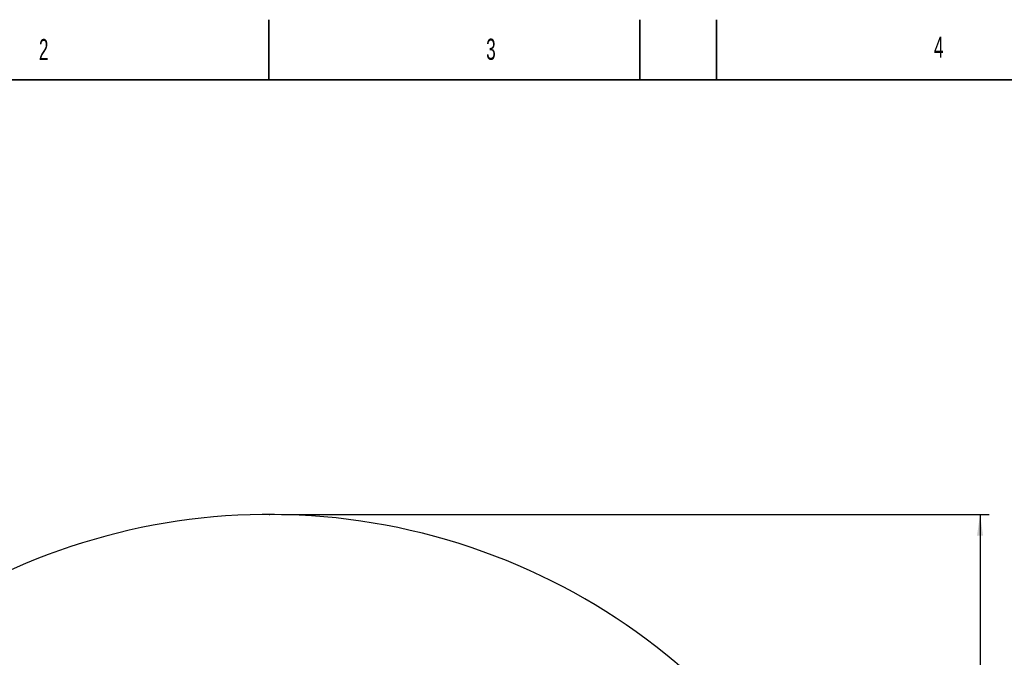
# Model space of a CAD drawing. Header units: millimetres. Extents: x 0 to 14900, y 0 to 10500.
# Tile 24 of 46: x 2729 to 6812, y 7856 to 10500. Entities that reach past the tile are written whole.
import ezdxf

# ---------------------------------------------------------------- set-up
doc = ezdxf.new("R2010")
doc.units = ezdxf.units.MM
doc.header["$LTSCALE"] = 25
doc.header["$PDSIZE"] = -1
doc.layers.add('THICK_LINE', color=7, linetype='Continuous')
doc.styles.add('SLDTEXTSTYLE0', font='TXT', dxfattribs={"width": 0.605})
doc.dimstyles.new('SLDDIMSTYLE0', dxfattribs={"dimtxt": 87.5, "dimasz": 87.5, "dimexe": 0, "dimexo": 0.0625, "dimgap": 21.875, "dimtad": 1, "dimdec": 0, "dimrnd": 1e-09, "dimzin": 12, "dimdsep": 46, "dimtxsty": 'SLDTEXTSTYLE0', "dimsah": 1, "dimcen": 0.09, "dimadec": 0, "dimazin": 3, "dimtfac": 1, "dimtofl": 0, "dimtmove": 0, "dimatfit": 3, "dimfxl": 1, "dimfrac": 2, "dimtolj": 1, "dimtzin": 12, "dimarcsym": 0})

# ---------------------------------------------------------------- blocks, each defined once
blk = doc.blocks.new('_D_5')
at = {"layer": 'THICK_LINE'}
for p, q in [((3814.9, 8448.5), (6748.8, 8448.5)), ((6711.3, 8448.5), (6711.3, 5049.8)), ((3815.7, 5049.8), (6748.8, 5049.8))]:
    blk.add_line(p, q, dxfattribs=at)
for points in [[(6711.3, 8448.5), (6698.8, 8361), (6723.8, 8361)], [(6711.3, 5049.8), (6723.8, 5137.3), (6698.8, 5137.3)]]:
    blk.add_solid(points, dxfattribs=at)
at = {"layer": 'THICK_LINE', "insert": (6598.5, 6615.5), "char_height": 87.5, "attachment_point": 1, "rotation": 90, "style": 'SLDTEXTSTYLE0'}
blk.add_mtext('3399', dxfattribs=at)

msp = doc.modelspace()

# ---------------------------------------------------------------- linework, layer by layer
at = {"color": 7, "linetype": 'Continuous', "lineweight": 35}
for p, q in [((3762.5, 10250), (3762.5, 10500)), ((5300, 10250), (5300, 10500)), ((5618.75, 10250), (5618.75, 10500)), ((14650, 10250), (500, 10250))]:
    msp.add_line(p, q, dxfattribs=at)
at = {"layer": 'THICK_LINE'}
msp.add_arc((3764.8527367, 5829.8220476), 2618.655113, 2.183991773, 145.1829188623, dxfattribs=at)
msp.add_point((3764.8527367, 8448.4771606), dxfattribs=at)

# ---------------------------------------------------------------- texts
at = {"color": 7, "linetype": 'Continuous', "lineweight": 0, "char_height": 87.5, "attachment_point": 1, "style": 'SLDTEXTSTYLE0'}
for s, insert in [('2', (2808.5974713, 10419.77865)), ('3', (4663.3334798, 10421.1954758)), ('4', (6520.3958458, 10430.2754336))]:
    msp.add_mtext(s, dxfattribs=dict(at, insert=insert))

# ---------------------------------------------------------------- dimensions: what is measured, and where the dimension line sits
at = {"layer": 'THICK_LINE'}
dim = msp.add_linear_dim(base=(6711.2738318, 5049.8220476), p1=(3764.8527367, 8448.4771606), p2=(3765.7453307, 5049.8220476), angle=90, dimstyle='SLDDIMSTYLE0', dxfattribs=at)
dim.commit()
dim.dimension.update_dxf_attribs({"geometry": '_D_5', "text_midpoint": (6711.2738318, 6749.1496041), "dimtype": 160})

doc.saveas('drawing.dxf')
